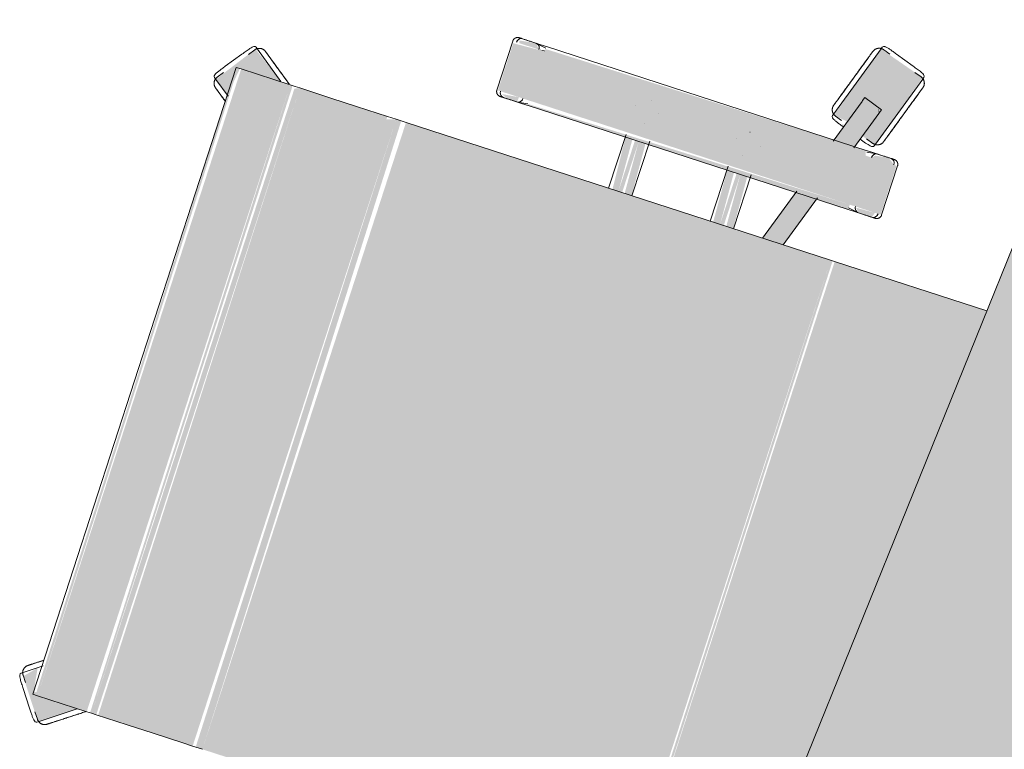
# Model space of a CAD drawing. Header units: millimetres. Extents: x -526411 to -400573, y 47353 to 130199.
# Tile 9 of 256: x -495804 to -495197, y 66559 to 67009. Entities that reach past the tile are written whole.
import ezdxf

# ---------------------------------------------------------------- set-up
doc = ezdxf.new("R2010")
doc.units = ezdxf.units.MM
doc.layers.add('I-FURN', color=30, linetype='Continuous', lineweight=18)

# ---------------------------------------------------------------- blocks, each defined once
blk = doc.blocks.new('80_KA_BT8_bibliotheektafel 8P - Type 1-227600-3e Verdieping - Percelen telling LI')
at = {"layer": 'I-FURN'}
blk.add_hatch(color=122, dxfattribs=at).paths.add_polyline_path([(1.64, 993.8), (5101.64, 993.8), (5101.64, 1893.8), (1.64, 1893.8), (1.64, 1501.89)], flags=0)
blk.add_line((5101.64, 1893.8), (1.64, 1893.8), dxfattribs=at)
blk = doc.blocks.new('82_3B_bureaustoel - directie vierkant - 82_3B_bureaustoel - directie vierkant-V24-3e Verdieping - Percelen telling LI')
at = {"layer": 'I-FURN'}
for points in [[(185.11, 281.78), (203.2, 279.49), (203.4, 252.95), (217.53, 274.15), (192.24, 291.6), (186.91, 284.27)], [(-218.36, 273.54), (-203.2, 253.09), (-201.39, 281.78), (-186.72, 284.01), (-194.54, 290.85), (-217.87, 273.9)], [(-203.2, 278.66), (203.2, 280.69), (202.19, 281.78), (-203.2, 280.08), (-203.2, 279.39)], [(-203.2, 246.88), (203.2, 246.88), (203.2, 278.66), (-203.2, 278.66), (-203.2, 271.98)], [(-203.2, 243.71), (203.2, 245.33), (203.2, 246.88), (-203.2, 244.69), (-203.2, 243.85)], [(-203.2, 240.7), (203.2, 240.7), (201.74, 243.71), (-203.2, 243.71)], [(-203.2, 220.63), (203.2, 220.63), (203.2, 240.7), (-203.2, 239.47), (-203.2, 234.11)], [(-203.2, 203.86), (203.2, 203.86), (203.2, 220.63), (-203.2, 220.63)], [(-203.2, 183.93), (203.2, 183.93), (203.2, 203.86), (-203.2, 203.86), (-203.2, 190.6)], [(-203.2, 178.18), (203.2, 178.18), (201.24, 183.93), (-203.2, 183.93)], [(-203.2, 171.84), (203.2, 174.92), (203.2, 178.18), (-203.2, 176.21), (-203.2, 173.43)], [(-203.2, -103.38), (203.2, -103.38), (203.2, 171.84), (-203.2, 171.84), (-203.2, -93.24)], [(239.51, 104), (271.26, 104), (270.07, 124.06), (239.51, 124.06), (239.51, 110.35)], [(236.34, -104), (239.51, -104), (237.27, 104), (236.34, 102.97), (236.34, -103.67)], [(239.51, -104), (271.26, -104), (271.26, 104), (239.51, 104), (239.51, -71.85)], [(271.26, 104), (271.88, 104.2), (271.26, 107.55)], [(271.26, -104), (274.44, -102.97), (272.85, 104), (271.26, 104), (271.26, -61.54)], [(203.2, 34.13), (236.34, 35.86), (236.34, 40.26), (203.2, 38.03), (203.2, 34.88)], [(203.2, 31.75), (236.34, 31.75), (236.34, 34.13), (203.2, 34.13)], [(203.2, 25.62), (236.34, 27.34), (236.34, 31.75), (203.2, 30.11), (203.2, 25.97)], [(203.2, -31.75), (236.34, -30.02), (236.34, -25.62), (203.2, -27.26), (203.2, -31)], [(203.2, -34.13), (236.34, -34.13), (236.34, -31.75), (203.2, -31.75)], [(203.2, -40.26), (236.34, -38.62), (236.34, -34.13), (203.2, -35.77), (203.2, -39.91)], [(299.1, -103.86), (301.82, -102.55), (299.25, -103.38)], [(-203.2, -106.04), (203.2, -104.71), (203.2, -103.38), (-203.2, -104.71)], [(-203.2, -176.18), (203.2, -204.6), (203.2, -106.04), (-203.2, -106.04)], [(239.51, -124.06), (271.26, -124.06), (271.26, -104), (239.51, -104), (239.51, -122.72)]]:
    blk.add_hatch(color=122, dxfattribs=at).paths.add_polyline_path(points, flags=0)
h = blk.add_hatch(color=122, dxfattribs=at)
h.paths.add_polyline_path([(236.34, 110.7), (239.51, 110.35), (238.1, 121.06), (236.34, 116.69), (236.34, 115.66)], flags=0)
h.paths.add_polyline_path([(271.26, 107.82), (274.44, 110.74), (272.86, 120.9), (271.26, 120.38), (271.26, 108.21)], flags=0)
h = blk.add_hatch(color=122, dxfattribs=at)
h.paths.add_polyline_path([(203.2, -72.7), (236.34, -83.47), (236.34, -70.11), (203.2, -59.35)], flags=0)
h.paths.add_polyline_path([(274.44, -95.85), (298.44, -103.65), (302.36, -91.57), (274.44, -82.49), (274.44, -92.66)], flags=0)
h = blk.add_hatch(color=122, dxfattribs=at)
h.paths.add_polyline_path([(279.21, -107.41), (327.8, -122.63), (336.73, -92.72), (288.85, -77.73), (287.75, -86.82), (302.08, -92.44), (296.79, -103.11), (282.15, -98.35), (280.02, -104.92)], flags=0)
h.paths.add_polyline_path([(284.43, -85.74), (285.28, -86.02), (285.03, -83.75)], flags=0)
h = blk.add_hatch(color=122, dxfattribs=at)
h.paths.add_polyline_path([(236.34, -119.44), (239.51, -120.38), (238.87, -108.37), (236.34, -110.7), (236.34, -117.72)], flags=0)
h.paths.add_polyline_path([(271.26, -122.36), (274.44, -117.98), (273.03, -109.44), (271.26, -108.21), (271.26, -120.38)], flags=0)
for p, q in [((-193.05, 292.72), (-192.24, 291.6)), ((-192.24, 291.6), (-184.68, 281.2)), ((184.67, 281.18), (192.24, 291.6)), ((192.24, 291.6), (193.05, 292.72)), ((-201.75, 288.49), (-212.02, 281.02)), ((-201.75, 288.49), (-212.02, 281.02)), ((-193.88, 291.16), (-197.73, 288.36)), ((197.73, 288.36), (193.88, 291.16)), ((212.02, 281.02), (201.75, 288.49)), ((212.02, 281.02), (201.75, 288.49)), ((203.2, 281.84), (-203.2, 281.84)), ((-203.2, 278.66), (-203.2, 281.84)), ((203.2, 281.84), (203.2, 278.66)), ((-217.92, 272.94), (-218.74, 274.06)), ((-213.14, 277.16), (-217, 274.36)), ((-203.2, 246.88), (-203.2, 278.66)), ((203.2, 278.66), (203.2, 246.88)), ((217, 274.36), (213.14, 277.16)), ((218.74, 274.06), (217.92, 272.94)), ((-203.4, 252.95), (-217.92, 272.94)), ((217.92, 272.94), (203.4, 252.95)), ((-203.2, 243.71), (-203.2, 246.88)), ((-203.2, 240.7), (-203.2, 243.71)), ((203.2, 246.88), (203.2, 243.71)), ((203.2, 243.71), (203.2, 240.7)), ((-203.2, 220.63), (-203.2, 240.7)), ((203.2, 240.7), (203.2, 220.63)), ((-203.2, 203.86), (-203.2, 220.63)), ((203.2, 220.63), (203.2, 203.86)), ((-203.2, 183.93), (-203.2, 203.86)), ((203.2, 203.86), (203.2, 183.93)), ((-203.2, 178.18), (-203.2, 183.93)), ((203.2, 183.93), (203.2, 178.18)), ((-203.2, 171.84), (-203.2, 178.18)), ((203.2, 178.18), (203.2, 171.84)), ((203.2, 171.84), (203.2, -103.38)), ((271.26, 124.72), (239.51, 124.72)), ((236.34, 119.44), (236.34, 110.7)), ((274.44, 110.74), (274.44, 119.44)), ((236.34, 111.36), (236.34, 110.7)), ((237.34, 104), (236.37, 110.29)), ((274.41, 110.32), (273.43, 104)), ((274.44, 110.74), (274.44, 111.4)), ((236.34, 104), (236.34, -104)), ((274.44, -104), (274.44, 104)), ((237.93, 40.48), (203.2, 40.48)), ((256.52, 40.48), (256.56, 40.48)), ((247.85, 31.77), (247.85, 31.75)), ((262.93, 31.77), (262.93, 31.81)), ((203.2, 25.4), (238.69, 25.4)), ((256.56, 25.4), (256.51, 25.4)), ((239, -25.4), (203.2, -25.4)), ((256.52, -25.4), (256.56, -25.4)), ((247.85, -31.77), (247.85, -31.81)), ((262.93, -31.77), (262.93, -31.75)), ((203.2, -40.48), (238.16, -40.48)), ((256.56, -40.48), (256.51, -40.48)), ((203.2, -59.35), (237.38, -70.45)), ((237.33, -83.79), (203.2, -72.7)), ((288.67, -78.77), (287.2, -83.3)), ((288.41, -77.02), (289.73, -77.45)), ((289.73, -77.45), (336.73, -92.72)), ((273.51, -82.19), (302.36, -91.57)), ((298.44, -103.65), (273.51, -95.55)), ((301.17, -104.53), (305.1, -92.46)), ((302.36, -91.57), (303.02, -91.78)), ((303.02, -91.78), (305.1, -92.45)), ((335.35, -98.95), (336.82, -94.42)), ((336.73, -92.72), (338.05, -93.15)), ((281.31, -101.42), (279.84, -105.95)), ((332.79, -114.81), (336.71, -102.73)), ((332.79, -114.81), (336.71, -102.73)), ((203.2, -103.38), (203.2, -106.04)), ((203.2, -106.04), (203.2, -204.6)), ((236.37, -110.29), (237.34, -104)), ((273.43, -104), (274.41, -110.32)), ((279.92, -107.64), (278.6, -107.21)), ((326.92, -122.92), (279.92, -107.64)), ((299.1, -103.86), (298.44, -103.65)), ((301.17, -104.53), (299.1, -103.86)), ((236.34, -110.7), (236.34, -119.44)), ((236.34, -110.7), (236.34, -111.36)), ((274.44, -119.44), (274.44, -110.74)), ((274.44, -111.4), (274.44, -110.74)), ((327.99, -121.59), (329.46, -117.06)), ((239.51, -124.72), (271.26, -124.72)), ((328.24, -123.34), (326.92, -122.92))]:
    blk.add_line(p, q, dxfattribs=at)
at = {"layer": 'I-FURN', "flags": 128}
for points in [[(-193.88, 291.16), (-193.72, 291.27), (-193.56, 291.37), (-193.4, 291.47), (-193.23, 291.55), (-193.06, 291.64), (-192.88, 291.71), (-192.7, 291.78), (-192.52, 291.84), (-192.34, 291.9), (-192.16, 291.94), (-191.97, 291.98), (-191.78, 292.02), (-191.59, 292.04), (-191.4, 292.06), (-191.21, 292.07), (-191.02, 292.07), (-190.83, 292.06), (-190.64, 292.05), (-190.45, 292.03), (-190.27, 292), (-190.08, 291.96), (-189.89, 291.92), (-189.71, 291.87), (-189.53, 291.81), (-189.35, 291.74), (-189.17, 291.67), (-189, 291.59), (-188.83, 291.5), (-188.66, 291.41), (-188.5, 291.31), (-188.34, 291.2), (-188.19, 291.09), (-188.04, 290.97), (-187.9, 290.85), (-187.76, 290.72), (-187.62, 290.58), (-187.5, 290.44), (-187.37, 290.3), (-187.26, 290.15), (-187.23, 290.1)], [(187.23, 290.1), (187.34, 290.26), (187.46, 290.4), (187.59, 290.55), (187.72, 290.68), (187.86, 290.81), (188, 290.94), (188.15, 291.06), (188.3, 291.17), (188.46, 291.28), (188.62, 291.38), (188.79, 291.48), (188.95, 291.57), (189.13, 291.65), (189.3, 291.72), (189.48, 291.79), (189.66, 291.85), (189.84, 291.9), (190.03, 291.95), (190.21, 291.99), (190.4, 292.02), (190.59, 292.04), (190.78, 292.06), (190.97, 292.07), (191.16, 292.07), (191.35, 292.06), (191.54, 292.04), (191.73, 292.02), (191.92, 291.99), (192.11, 291.96), (192.29, 291.91), (192.48, 291.86), (192.66, 291.8), (192.83, 291.73), (193.01, 291.66), (193.18, 291.58), (193.35, 291.49), (193.52, 291.4), (193.68, 291.3), (193.84, 291.19), (193.88, 291.16)], [(-181.15, 281.74), (-181.56, 282.31), (-181.97, 282.87), (-182.36, 283.41), (-182.74, 283.93), (-183.11, 284.44), (-183.47, 284.93), (-183.81, 285.4), (-184.14, 285.86), (-184.46, 286.29), (-184.76, 286.71), (-185.04, 287.1), (-185.31, 287.47), (-185.56, 287.82), (-185.8, 288.14), (-186.02, 288.44), (-186.22, 288.72), (-186.41, 288.97), (-186.57, 289.2), (-186.72, 289.41), (-186.85, 289.58), (-186.96, 289.74), (-187.05, 289.86), (-187.12, 289.96), (-187.18, 290.04), (-187.21, 290.08), (-187.23, 290.1)], [(-187.23, 290.1), (-187.22, 290.09), (-187.19, 290.05), (-187.14, 289.98), (-187.07, 289.89), (-186.99, 289.77), (-186.88, 289.63), (-186.76, 289.46), (-186.61, 289.26), (-186.45, 289.04), (-186.27, 288.79), (-186.08, 288.52), (-185.86, 288.23), (-185.63, 287.91), (-185.38, 287.56), (-185.12, 287.2), (-184.84, 286.81), (-184.54, 286.41), (-184.23, 285.98), (-183.9, 285.53), (-183.56, 285.06), (-183.21, 284.58), (-182.84, 284.07), (-182.46, 283.55), (-182.07, 283.01), (-181.67, 282.46), (-181.26, 281.89)], [(181.15, 281.74), (181.56, 282.31), (181.97, 282.87), (182.36, 283.41), (182.74, 283.93), (183.11, 284.44), (183.47, 284.93), (183.81, 285.4), (184.14, 285.86), (184.46, 286.29), (184.76, 286.71), (185.04, 287.1), (185.31, 287.47), (185.56, 287.82), (185.8, 288.14), (186.02, 288.44), (186.22, 288.72), (186.41, 288.97), (186.57, 289.2), (186.72, 289.41), (186.85, 289.58), (186.96, 289.74), (187.05, 289.86), (187.12, 289.96), (187.18, 290.04), (187.21, 290.08), (187.23, 290.1)], [(187.23, 290.1), (187.22, 290.09), (187.19, 290.05), (187.14, 289.98), (187.07, 289.89), (186.99, 289.77), (186.88, 289.63), (186.76, 289.46), (186.61, 289.26), (186.45, 289.04), (186.27, 288.79), (186.08, 288.52), (185.86, 288.23), (185.63, 287.91), (185.38, 287.56), (185.12, 287.2), (184.84, 286.81), (184.54, 286.41), (184.23, 285.98), (183.9, 285.53), (183.56, 285.06), (183.21, 284.58), (182.84, 284.07), (182.46, 283.55), (182.07, 283.01), (181.67, 282.46), (181.26, 281.89)], [(-218.05, 267.71), (-218.16, 267.87), (-218.26, 268.03), (-218.36, 268.19), (-218.45, 268.36), (-218.53, 268.53), (-218.6, 268.71), (-218.67, 268.88), (-218.73, 269.06), (-218.79, 269.25), (-218.84, 269.43), (-218.87, 269.62), (-218.91, 269.81), (-218.93, 269.99), (-218.95, 270.18), (-218.96, 270.37), (-218.96, 270.56), (-218.95, 270.76), (-218.94, 270.95), (-218.92, 271.13), (-218.89, 271.32), (-218.85, 271.51), (-218.81, 271.7), (-218.76, 271.88), (-218.7, 272.06), (-218.63, 272.24), (-218.56, 272.41), (-218.48, 272.59), (-218.39, 272.76), (-218.3, 272.92), (-218.2, 273.09), (-218.1, 273.24), (-217.98, 273.4), (-217.86, 273.55), (-217.74, 273.69), (-217.61, 273.83), (-217.47, 273.96), (-217.33, 274.09), (-217.19, 274.21), (-217.04, 274.33), (-217, 274.36)], [(217, 274.36), (217.15, 274.25), (217.29, 274.13), (217.44, 274), (217.57, 273.87), (217.71, 273.73), (217.83, 273.59), (217.95, 273.44), (218.07, 273.29), (218.17, 273.13), (218.28, 272.97), (218.37, 272.8), (218.46, 272.63), (218.54, 272.46), (218.62, 272.29), (218.68, 272.11), (218.74, 271.93), (218.8, 271.74), (218.84, 271.56), (218.88, 271.37), (218.91, 271.19), (218.93, 271), (218.95, 270.81), (218.96, 270.62), (218.96, 270.43), (218.95, 270.24), (218.94, 270.05), (218.91, 269.86), (218.88, 269.67), (218.85, 269.48), (218.8, 269.3), (218.75, 269.11), (218.69, 268.93), (218.62, 268.75), (218.55, 268.58), (218.47, 268.41), (218.38, 268.24), (218.29, 268.07), (218.19, 267.91), (218.08, 267.75), (218.05, 267.71)], [(-205.97, 251.08), (-206.45, 251.75), (-206.93, 252.41), (-207.42, 253.07), (-207.89, 253.73), (-208.37, 254.39), (-208.84, 255.04), (-209.31, 255.68), (-209.77, 256.31), (-210.23, 256.94), (-210.67, 257.56), (-211.11, 258.17), (-211.55, 258.76), (-211.97, 259.34), (-212.39, 259.91), (-212.79, 260.47), (-213.18, 261.01), (-213.57, 261.54), (-213.93, 262.05), (-214.29, 262.54), (-214.64, 263.01), (-214.96, 263.46), (-215.28, 263.9), (-215.58, 264.31), (-215.87, 264.7), (-216.13, 265.07), (-216.39, 265.42), (-216.62, 265.75), (-216.84, 266.05), (-217.04, 266.33), (-217.23, 266.58), (-217.39, 266.81), (-217.54, 267.01), (-217.67, 267.19), (-217.78, 267.34), (-217.87, 267.47), (-217.95, 267.57), (-218, 267.64), (-218.03, 267.69), (-218.05, 267.71)], [(-218.05, 267.71), (-218.04, 267.7), (-218.01, 267.66), (-217.96, 267.59), (-217.9, 267.5), (-217.81, 267.38), (-217.7, 267.23), (-217.58, 267.06), (-217.44, 266.87), (-217.28, 266.64), (-217.1, 266.4), (-216.9, 266.13), (-216.68, 265.83), (-216.45, 265.51), (-216.2, 265.17), (-215.94, 264.81), (-215.66, 264.42), (-215.36, 264.01), (-215.05, 263.58), (-214.73, 263.13), (-214.39, 262.67), (-214.03, 262.18), (-213.67, 261.68), (-213.29, 261.16), (-212.9, 260.62), (-212.5, 260.07), (-212.08, 259.5), (-211.66, 258.92), (-211.23, 258.33), (-210.79, 257.72), (-210.35, 257.11), (-209.89, 256.48), (-209.43, 255.85), (-208.97, 255.21), (-208.5, 254.56), (-208.02, 253.91), (-207.55, 253.25), (-207.06, 252.59), (-206.58, 251.93), (-206.1, 251.26), (-205.97, 251.08)], [(205.97, 251.08), (206.45, 251.75), (206.93, 252.41), (207.42, 253.07), (207.89, 253.73), (208.37, 254.39), (208.84, 255.04), (209.31, 255.68), (209.77, 256.31), (210.23, 256.94), (210.67, 257.56), (211.11, 258.17), (211.55, 258.76), (211.97, 259.34), (212.39, 259.91), (212.79, 260.47), (213.18, 261.01), (213.57, 261.54), (213.93, 262.05), (214.29, 262.54), (214.64, 263.01), (214.96, 263.46), (215.28, 263.9), (215.58, 264.31), (215.87, 264.7), (216.13, 265.07), (216.39, 265.42), (216.62, 265.75), (216.84, 266.05), (217.04, 266.33), (217.23, 266.58), (217.39, 266.81), (217.54, 267.01), (217.67, 267.19), (217.78, 267.34), (217.87, 267.47), (217.95, 267.57), (218, 267.64), (218.03, 267.69), (218.05, 267.71)], [(218.05, 267.71), (218.04, 267.7), (218.01, 267.66), (217.96, 267.59), (217.9, 267.5), (217.81, 267.38), (217.7, 267.23), (217.58, 267.06), (217.44, 266.87), (217.28, 266.64), (217.1, 266.4), (216.9, 266.13), (216.68, 265.83), (216.45, 265.51), (216.2, 265.17), (215.94, 264.81), (215.66, 264.42), (215.36, 264.01), (215.05, 263.58), (214.73, 263.13), (214.39, 262.67), (214.03, 262.18), (213.67, 261.68), (213.29, 261.16), (212.9, 260.62), (212.5, 260.07), (212.08, 259.5), (211.66, 258.92), (211.23, 258.33), (210.79, 257.72), (210.35, 257.11), (209.89, 256.48), (209.43, 255.85), (208.97, 255.21), (208.5, 254.56), (208.02, 253.91), (207.55, 253.25), (207.06, 252.59), (206.58, 251.93), (206.1, 251.26), (205.97, 251.08)], [(-205.97, 251.08), (-205.49, 250.42), (-205, 249.75), (-204.52, 249.09), (-204.05, 248.43), (-203.57, 247.78)], [(-203.44, 247.6), (-203.92, 248.26), (-204.39, 248.91), (-204.87, 249.58), (-205.36, 250.24), (-205.84, 250.9), (-205.97, 251.08)], [(203.44, 247.6), (203.92, 248.26), (204.39, 248.91), (204.87, 249.58), (205.36, 250.24), (205.84, 250.9), (205.97, 251.08)], [(205.97, 251.08), (205.49, 250.42), (205, 249.75), (204.52, 249.09), (204.05, 248.43), (203.57, 247.78)], [(236.34, 121.54), (236.34, 121.67), (236.35, 121.8), (236.36, 121.92), (236.38, 122.05), (236.4, 122.17), (236.43, 122.3), (236.46, 122.42), (236.5, 122.54), (236.54, 122.66), (236.59, 122.78), (236.64, 122.9), (236.7, 123.01), (236.76, 123.12), (236.82, 123.23), (236.89, 123.34), (236.97, 123.44), (237.05, 123.54), (237.13, 123.64), (237.21, 123.73), (237.3, 123.82), (237.39, 123.91), (237.49, 123.99), (237.59, 124.07), (237.69, 124.14), (237.8, 124.22), (237.91, 124.28), (238.02, 124.34), (238.13, 124.4), (238.25, 124.45), (238.36, 124.5), (238.48, 124.55), (238.6, 124.59), (238.73, 124.62), (238.85, 124.65), (238.97, 124.67), (239.1, 124.69), (239.23, 124.71), (239.35, 124.71), (239.48, 124.72), (239.51, 124.72)], [(236.34, 120.11), (236.34, 120.37), (236.34, 120.61), (236.34, 120.83), (236.34, 121.01), (236.34, 121.17), (236.34, 121.3), (236.34, 121.4), (236.34, 121.48), (236.34, 121.52), (236.34, 121.54)], [(236.34, 121.54), (236.34, 121.53), (236.34, 121.49), (236.34, 121.42), (236.34, 121.32), (236.34, 121.19), (236.34, 121.04), (236.34, 120.86), (236.34, 120.65), (236.34, 120.42), (236.34, 120.16), (236.34, 119.87), (236.34, 119.56), (236.34, 119.23), (236.34, 118.86), (236.34, 118.48), (236.34, 118.07), (236.34, 117.64), (236.34, 117.19), (236.34, 116.72), (236.34, 116.22), (236.34, 115.71), (236.34, 115.18), (236.34, 114.63), (236.34, 114.06), (236.34, 113.48), (236.34, 112.88), (236.34, 112.27), (236.34, 111.64), (236.34, 111.01), (236.34, 110.36), (236.34, 109.7), (236.34, 109.03), (236.34, 108.36), (236.34, 107.67), (236.34, 106.98), (236.34, 106.29), (236.34, 105.59), (236.34, 104.89), (236.34, 104.19), (236.34, 104)], [(271.26, 124.72), (271.39, 124.72), (271.52, 124.71), (271.64, 124.7), (271.77, 124.68), (271.89, 124.66), (272.02, 124.63), (272.14, 124.6), (272.26, 124.56), (272.38, 124.52), (272.5, 124.47), (272.62, 124.42), (272.73, 124.36), (272.84, 124.3), (272.95, 124.23), (273.06, 124.16), (273.16, 124.09), (273.26, 124.01), (273.36, 123.93), (273.45, 123.85), (273.54, 123.76), (273.63, 123.66), (273.71, 123.57), (273.79, 123.47), (273.86, 123.36), (273.94, 123.26), (274, 123.15), (274.06, 123.04), (274.12, 122.93), (274.17, 122.81), (274.22, 122.69), (274.27, 122.58), (274.31, 122.45), (274.34, 122.33), (274.37, 122.21), (274.39, 122.08), (274.41, 121.96), (274.43, 121.83), (274.43, 121.71), (274.44, 121.58), (274.44, 121.54)], [(274.44, 104), (274.44, 104.7), (274.44, 105.4), (274.44, 106.1), (274.44, 106.8), (274.44, 107.49), (274.44, 108.17), (274.44, 108.85), (274.44, 109.52), (274.44, 110.18), (274.44, 110.83), (274.44, 111.47), (274.44, 112.1), (274.44, 112.72), (274.44, 113.32), (274.44, 113.91), (274.44, 114.48), (274.44, 115.03), (274.44, 115.57), (274.44, 116.09), (274.44, 116.59), (274.44, 117.06), (274.44, 117.52), (274.44, 117.96), (274.44, 118.37), (274.44, 118.76), (274.44, 119.13), (274.44, 119.47), (274.44, 119.79), (274.44, 120.08), (274.44, 120.35), (274.44, 120.59), (274.44, 120.81), (274.44, 121), (274.44, 121.16), (274.44, 121.29), (274.44, 121.39), (274.44, 121.47), (274.44, 121.52), (274.44, 121.54)], [(274.44, 121.54), (274.44, 121.53), (274.44, 121.49), (274.44, 121.42), (274.44, 121.32), (274.44, 121.19), (274.44, 121.04), (274.44, 120.86), (274.44, 120.65), (274.44, 120.42), (274.44, 120.16), (274.44, 120.11)], [(288.67, -78.77), (288.73, -78.59), (288.8, -78.41), (288.88, -78.24), (288.96, -78.07), (289.05, -77.9), (289.15, -77.74), (289.25, -77.58), (289.36, -77.42), (289.48, -77.27), (289.6, -77.12), (289.73, -76.98), (289.86, -76.85), (290, -76.72), (290.14, -76.59), (290.29, -76.47), (290.44, -76.36), (290.6, -76.25), (290.76, -76.15), (290.93, -76.06), (291.1, -75.97), (291.27, -75.89), (291.45, -75.81), (291.63, -75.75), (291.81, -75.69), (291.99, -75.64), (292.17, -75.59), (292.36, -75.55), (292.55, -75.53), (292.74, -75.5), (292.93, -75.49), (293.12, -75.48), (293.31, -75.48), (293.5, -75.49), (293.69, -75.51), (293.88, -75.53), (294.07, -75.56), (294.25, -75.6), (294.44, -75.64), (294.62, -75.7), (294.67, -75.71)], [(314.22, -82.06), (313.43, -81.81), (312.65, -81.56), (311.88, -81.3), (311.1, -81.05), (310.33, -80.8), (309.57, -80.55), (308.81, -80.31), (308.07, -80.07), (307.33, -79.83), (306.6, -79.59), (305.89, -79.36), (305.19, -79.13), (304.5, -78.91), (303.83, -78.69), (303.18, -78.48), (302.54, -78.27), (301.93, -78.07), (301.33, -77.88), (300.75, -77.69), (300.19, -77.51), (299.66, -77.34), (299.15, -77.17), (298.67, -77.01), (298.2, -76.86), (297.77, -76.72), (297.36, -76.59), (296.98, -76.46), (296.62, -76.35), (296.3, -76.24), (296, -76.15), (295.73, -76.06), (295.49, -75.98), (295.28, -75.91), (295.1, -75.85), (294.95, -75.81), (294.84, -75.77), (294.75, -75.74), (294.7, -75.72), (294.67, -75.71)], [(294.67, -75.71), (294.69, -75.72), (294.73, -75.73), (294.81, -75.76), (294.92, -75.79), (295.06, -75.84), (295.23, -75.9), (295.43, -75.96), (295.66, -76.04), (295.92, -76.12), (296.21, -76.22), (296.53, -76.32), (296.88, -76.43), (297.25, -76.55), (297.66, -76.68), (298.08, -76.82), (298.54, -76.97), (299.02, -77.13), (299.52, -77.29), (300.05, -77.46), (300.6, -77.64), (301.17, -77.83), (301.76, -78.02), (302.37, -78.22), (303.01, -78.42), (303.66, -78.63), (304.32, -78.85), (305, -79.07), (305.7, -79.3), (306.41, -79.53), (307.13, -79.76), (307.87, -80), (308.61, -80.24), (309.37, -80.49), (310.13, -80.74), (310.89, -80.99), (311.67, -81.24), (312.44, -81.49), (313.22, -81.74), (314, -82), (314.22, -82.06)], [(314.22, -82.06), (315, -82.32), (315.78, -82.57), (316.56, -82.82), (317.33, -83.08), (318.1, -83.33), (318.86, -83.57), (319.62, -83.82), (320.36, -84.06), (321.1, -84.3), (321.83, -84.54), (322.54, -84.77), (323.24, -85), (323.93, -85.22), (324.6, -85.44), (325.25, -85.65), (325.89, -85.86), (326.51, -86.06), (327.1, -86.25), (327.68, -86.44), (328.24, -86.62), (328.77, -86.79), (329.28, -86.96), (329.77, -87.12), (330.23, -87.27), (330.66, -87.41), (331.07, -87.54), (331.45, -87.67), (331.81, -87.78), (332.14, -87.89), (332.43, -87.98), (332.7, -88.07), (332.94, -88.15), (333.15, -88.22), (333.33, -88.27), (333.48, -88.32), (333.59, -88.36), (333.68, -88.39), (333.74, -88.41), (333.76, -88.41)], [(333.76, -88.42), (333.75, -88.41), (333.7, -88.4), (333.62, -88.37), (333.51, -88.33), (333.37, -88.29), (333.2, -88.23), (333, -88.17), (332.77, -88.09), (332.51, -88.01), (332.22, -87.91), (331.9, -87.81), (331.55, -87.7), (331.18, -87.58), (330.78, -87.45), (330.35, -87.31), (329.89, -87.16), (329.41, -87), (328.91, -86.84), (328.38, -86.67), (327.83, -86.49), (327.26, -86.3), (326.67, -86.11), (326.06, -85.91), (325.43, -85.71), (324.78, -85.5), (324.11, -85.28), (323.43, -85.06), (322.73, -84.83), (322.02, -84.6), (321.3, -84.37), (320.56, -84.13), (319.82, -83.89), (319.07, -83.64), (318.31, -83.39), (317.54, -83.14), (316.77, -82.89), (315.99, -82.64), (315.21, -82.39), (314.43, -82.13), (314.22, -82.06)], [(333.76, -88.42), (333.94, -88.48), (334.12, -88.55), (334.29, -88.62), (334.46, -88.71), (334.63, -88.8), (334.8, -88.9), (334.96, -89), (335.11, -89.11), (335.26, -89.22), (335.41, -89.35), (335.55, -89.47), (335.69, -89.61), (335.82, -89.75), (335.94, -89.89), (336.06, -90.04), (336.18, -90.19), (336.28, -90.35), (336.38, -90.51), (336.48, -90.68), (336.56, -90.84), (336.65, -91.02), (336.72, -91.19), (336.79, -91.37), (336.84, -91.55), (336.9, -91.74), (336.94, -91.92), (336.98, -92.11), (337.01, -92.3), (337.03, -92.49), (337.04, -92.68), (337.05, -92.87), (337.05, -93.06), (337.04, -93.25), (337.03, -93.44), (337, -93.63), (336.97, -93.81), (336.93, -94), (336.89, -94.18), (336.83, -94.37), (336.82, -94.42)], [(236.34, -104), (236.34, -104.7), (236.34, -105.4), (236.34, -106.1), (236.34, -106.8), (236.34, -107.49), (236.34, -108.17), (236.34, -108.85), (236.34, -109.52), (236.34, -110.18), (236.34, -110.83), (236.34, -111.47), (236.34, -112.1), (236.34, -112.72), (236.34, -113.32), (236.34, -113.91), (236.34, -114.48), (236.34, -115.03), (236.34, -115.57), (236.34, -116.09), (236.34, -116.59), (236.34, -117.06), (236.34, -117.52), (236.34, -117.96), (236.34, -118.37), (236.34, -118.76), (236.34, -119.13), (236.34, -119.47), (236.34, -119.79), (236.34, -120.08), (236.34, -120.35), (236.34, -120.59), (236.34, -120.81), (236.34, -121), (236.34, -121.16), (236.34, -121.29), (236.34, -121.39), (236.34, -121.47), (236.34, -121.52), (236.34, -121.54)], [(274.44, -121.54), (274.44, -121.53), (274.44, -121.49), (274.44, -121.42), (274.44, -121.32), (274.44, -121.19), (274.44, -121.04), (274.44, -120.86), (274.44, -120.65), (274.44, -120.42), (274.44, -120.16), (274.44, -119.87), (274.44, -119.56), (274.44, -119.23), (274.44, -118.86), (274.44, -118.48), (274.44, -118.07), (274.44, -117.64), (274.44, -117.19), (274.44, -116.72), (274.44, -116.22), (274.44, -115.71), (274.44, -115.18), (274.44, -114.63), (274.44, -114.06), (274.44, -113.48), (274.44, -112.88), (274.44, -112.27), (274.44, -111.64), (274.44, -111.01), (274.44, -110.36), (274.44, -109.7), (274.44, -109.03), (274.44, -108.36), (274.44, -107.67), (274.44, -106.98), (274.44, -106.29), (274.44, -105.59), (274.44, -104.89), (274.44, -104.19), (274.44, -104)], [(282.9, -111.95), (282.72, -111.89), (282.54, -111.82), (282.36, -111.74), (282.19, -111.66), (282.03, -111.57), (281.86, -111.47), (281.7, -111.37), (281.55, -111.26), (281.4, -111.14), (281.25, -111.02), (281.11, -110.89), (280.97, -110.76), (280.84, -110.62), (280.72, -110.48), (280.6, -110.33), (280.48, -110.17), (280.38, -110.02), (280.28, -109.85), (280.18, -109.69), (280.09, -109.52), (280.01, -109.35), (279.94, -109.17), (279.87, -108.99), (279.81, -108.81), (279.76, -108.63), (279.72, -108.44), (279.68, -108.26), (279.65, -108.07), (279.63, -107.88), (279.61, -107.69), (279.61, -107.5), (279.61, -107.31), (279.62, -107.12), (279.63, -106.93), (279.65, -106.74), (279.69, -106.55), (279.72, -106.36), (279.77, -106.18), (279.82, -106), (279.84, -105.95)], [(302.44, -118.3), (301.66, -118.05), (300.88, -117.79), (300.1, -117.54), (299.33, -117.29), (298.56, -117.04), (297.8, -116.79), (297.04, -116.54), (296.29, -116.3), (295.56, -116.06), (294.83, -115.83), (294.12, -115.59), (293.42, -115.37), (292.73, -115.14), (292.06, -114.93), (291.41, -114.71), (290.77, -114.51), (290.15, -114.31), (289.55, -114.11), (288.98, -113.92), (288.42, -113.74), (287.89, -113.57), (287.38, -113.41), (286.89, -113.25), (286.43, -113.1), (286, -112.96), (285.59, -112.82), (285.2, -112.7), (284.85, -112.58), (284.52, -112.48), (284.22, -112.38), (283.96, -112.29), (283.72, -112.22), (283.51, -112.15), (283.33, -112.09), (283.18, -112.04), (283.06, -112), (282.98, -111.98), (282.92, -111.96), (282.9, -111.95)], [(282.9, -111.95), (282.91, -111.95), (282.96, -111.97), (283.04, -111.99), (283.15, -112.03), (283.29, -112.08), (283.46, -112.13), (283.66, -112.2), (283.89, -112.27), (284.15, -112.36), (284.44, -112.45), (284.76, -112.55), (285.11, -112.67), (285.48, -112.79), (285.88, -112.92), (286.31, -113.06), (286.76, -113.21), (287.24, -113.36), (287.75, -113.53), (288.27, -113.7), (288.82, -113.88), (289.4, -114.06), (289.99, -114.25), (290.6, -114.45), (291.23, -114.66), (291.88, -114.87), (292.55, -115.08), (293.23, -115.31), (293.93, -115.53), (294.64, -115.76), (295.36, -116), (296.09, -116.24), (296.84, -116.48), (297.59, -116.72), (298.35, -116.97), (299.12, -117.22), (299.89, -117.47), (300.67, -117.72), (301.45, -117.98), (302.23, -118.23), (302.44, -118.3)], [(236.34, -121.54), (236.34, -121.53), (236.34, -121.49), (236.34, -121.42), (236.34, -121.32), (236.34, -121.19), (236.34, -121.04), (236.34, -120.86), (236.34, -120.65), (236.34, -120.42), (236.34, -120.16), (236.34, -120.11)], [(274.44, -120.11), (274.44, -120.37), (274.44, -120.61), (274.44, -120.83), (274.44, -121.01), (274.44, -121.17), (274.44, -121.3), (274.44, -121.4), (274.44, -121.48), (274.44, -121.52), (274.44, -121.54)], [(302.44, -118.3), (303.22, -118.55), (304, -118.81), (304.78, -119.06), (305.56, -119.31), (306.33, -119.56), (307.09, -119.81), (307.84, -120.05), (308.59, -120.3), (309.33, -120.54), (310.05, -120.77), (310.77, -121), (311.47, -121.23), (312.15, -121.46), (312.82, -121.67), (313.48, -121.89), (314.11, -122.09), (314.73, -122.29), (315.33, -122.49), (315.91, -122.68), (316.46, -122.86), (317, -123.03), (317.51, -123.19), (317.99, -123.35), (318.45, -123.5), (318.89, -123.64), (319.3, -123.78), (319.68, -123.9), (320.04, -124.02), (320.36, -124.12), (320.66, -124.22), (320.93, -124.31), (321.17, -124.38), (321.38, -124.45), (321.56, -124.51), (321.7, -124.56), (321.82, -124.6), (321.91, -124.62), (321.96, -124.64), (321.99, -124.65)], [(321.99, -124.65), (321.97, -124.65), (321.93, -124.63), (321.85, -124.6), (321.74, -124.57), (321.6, -124.52), (321.43, -124.47), (321.23, -124.4), (321, -124.33), (320.74, -124.24), (320.45, -124.15), (320.13, -124.05), (319.78, -123.93), (319.4, -123.81), (319, -123.68), (318.57, -123.54), (318.12, -123.39), (317.64, -123.24), (317.14, -123.07), (316.61, -122.9), (316.06, -122.72), (315.49, -122.54), (314.9, -122.35), (314.28, -122.15), (313.65, -121.94), (313, -121.73), (312.34, -121.51), (311.65, -121.29), (310.96, -121.07), (310.25, -120.84), (309.52, -120.6), (308.79, -120.36), (308.05, -120.12), (307.29, -119.88), (306.53, -119.63), (305.76, -119.38), (304.99, -119.13), (304.21, -118.88), (303.43, -118.62), (302.65, -118.37), (302.44, -118.3)], [(239.51, -124.72), (239.39, -124.72), (239.26, -124.71), (239.13, -124.7), (239.01, -124.68), (238.88, -124.66), (238.76, -124.63), (238.64, -124.6), (238.52, -124.56), (238.4, -124.52), (238.28, -124.47), (238.16, -124.42), (238.05, -124.36), (237.94, -124.3), (237.83, -124.23), (237.72, -124.16), (237.62, -124.09), (237.52, -124.01), (237.42, -123.93), (237.33, -123.85), (237.24, -123.76), (237.15, -123.66), (237.07, -123.57), (236.99, -123.47), (236.91, -123.36), (236.84, -123.26), (236.78, -123.15), (236.71, -123.04), (236.66, -122.93), (236.6, -122.81), (236.55, -122.69), (236.51, -122.58), (236.47, -122.45), (236.44, -122.33), (236.41, -122.21), (236.39, -122.08), (236.37, -121.96), (236.35, -121.83), (236.34, -121.71), (236.34, -121.58), (236.34, -121.54)], [(274.44, -121.54), (274.44, -121.67), (274.43, -121.8), (274.42, -121.92), (274.4, -122.05), (274.38, -122.17), (274.35, -122.3), (274.32, -122.42), (274.28, -122.54), (274.24, -122.66), (274.19, -122.78), (274.14, -122.9), (274.08, -123.01), (274.02, -123.12), (273.95, -123.23), (273.88, -123.34), (273.81, -123.44), (273.73, -123.54), (273.65, -123.64), (273.57, -123.73), (273.48, -123.82), (273.38, -123.91), (273.29, -123.99), (273.19, -124.07), (273.08, -124.14), (272.98, -124.22), (272.87, -124.28), (272.76, -124.34), (272.65, -124.4), (272.53, -124.45), (272.41, -124.5), (272.3, -124.55), (272.17, -124.59), (272.05, -124.62), (271.93, -124.65), (271.8, -124.67), (271.68, -124.69), (271.55, -124.71), (271.43, -124.71), (271.3, -124.72), (271.26, -124.72)], [(327.99, -121.59), (327.93, -121.77), (327.86, -121.95), (327.78, -122.12), (327.7, -122.3), (327.61, -122.46), (327.51, -122.63), (327.41, -122.79), (327.3, -122.94), (327.18, -123.09), (327.06, -123.24), (326.93, -123.38), (326.8, -123.52), (326.66, -123.65), (326.52, -123.77), (326.37, -123.89), (326.21, -124.01), (326.06, -124.11), (325.89, -124.21), (325.73, -124.31), (325.56, -124.4), (325.39, -124.48), (325.21, -124.55), (325.03, -124.62), (324.85, -124.68), (324.67, -124.73), (324.48, -124.77), (324.3, -124.81), (324.11, -124.84), (323.92, -124.86), (323.73, -124.88), (323.54, -124.88), (323.35, -124.88), (323.16, -124.87), (322.97, -124.86), (322.78, -124.83), (322.59, -124.8), (322.4, -124.77), (322.22, -124.72), (322.04, -124.67), (321.99, -124.65)]]:
    blk.add_lwpolyline(points, dxfattribs=at)
at = {"layer": 'I-FURN'}
for centre, major_axis, ratio, start_param, end_param in [((239.51, 119.44), (-3.17, 0), 0.918218, 4.712389, 6.283185), ((239.51, 119.44), (3.17, 0), 0.918252, 1.832596, 3.141593), ((271.26, 119.44), (-3.17, 0), 0.918218, 3.141593, 4.712389), ((271.26, 119.44), (3.17, 0), 0.918252, 0, 1.308997), ((239.51, 110.7), (-3.17, 0), 0.918218, 0, 1.570796), ((239.51, 110.7), (3.17, 0), 0.918252, 3.141593, 4.45059), ((271.22, 110.74), (-3.22, 0), 0.918252, 1.570796, 3.141593), ((271.22, 110.74), (3.22, 0), 0.918218, 4.727082, 6.283185), ((239.51, -110.7), (3.17, 0), 0.918218, 1.570796, 3.141593), ((239.51, -110.7), (3.17, 0), 0.918252, 1.832596, 3.141593), ((271.22, -110.74), (3.22, 0), 0.918218, 0, 1.570796), ((271.22, -110.74), (3.22, 0), 0.918252, 0, 1.308997), ((239.51, -119.44), (3.17, 0), 0.918218, 3.141593, 4.712389), ((239.51, -119.44), (3.17, 0), 0.918252, 3.141593, 4.45059), ((271.26, -119.44), (3.17, 0), 0.918218, 4.712389, 6.283185), ((271.26, -119.44), (3.18, 0), 0.918252, 4.974188, 6.283185)]:
    blk.add_ellipse(centre, major_axis=major_axis, ratio=ratio, start_param=start_param, end_param=end_param, dxfattribs=at)
for points, knots in [([(-193.05, 292.72), (-193.35, 293.13), (-194.04, 293.32), (-195.49, 292.76), (-197.03, 291.86), (-199.13, 290.39), (-200.86, 289.13), (-201.75, 288.49)], [0, 0, 0, 0, 0.285714, 0.428571, 0.571429, 0.785714, 1, 1, 1, 1]), ([(201.75, 288.49), (201.01, 289.02), (199.98, 289.78), (198.72, 290.68), (197.55, 291.5), (196.14, 292.42), (194.95, 293), (194.23, 293.17), (193.61, 293.18), (193.25, 292.97), (193.05, 292.72)], [0, 0, 0, 0, 0.166667, 0.25, 0.333333, 0.5, 0.666667, 0.75, 0.833333, 1, 1, 1, 1]), ([(-212.02, 281.02), (-212.76, 280.49), (-213.8, 279.74), (-215.04, 278.82), (-216.18, 277.96), (-217.49, 276.9), (-218.42, 275.95), (-218.8, 275.32), (-219, 274.73), (-218.91, 274.33), (-218.74, 274.06)], [0, 0, 0, 0, 0.166667, 0.25, 0.333333, 0.5, 0.666667, 0.75, 0.833333, 1, 1, 1, 1]), ([(218.74, 274.06), (219.04, 274.47), (219, 275.19), (218.02, 276.4), (216.69, 277.58), (214.64, 279.12), (212.91, 280.38), (212.02, 281.02)], [0, 0, 0, 0, 0.285714, 0.428571, 0.571429, 0.785714, 1, 1, 1, 1]), ([(288.41, -77.02), (288.11, -76.94), (287.69, -76.98), (287.19, -77.35), (286.72, -77.91), (286.09, -79.08), (285.49, -80.65), (285.03, -82), (284.54, -83.47), (284.15, -84.69), (283.87, -85.56)], [0, 0, 0, 0, 0.166667, 0.25, 0.333333, 0.5, 0.666667, 0.75, 0.833333, 1, 1, 1, 1]), ([(336.71, -102.73), (336.99, -101.86), (337.39, -100.64), (337.86, -99.17), (338.28, -97.8), (338.71, -96.18), (338.9, -94.86), (338.85, -94.13), (338.66, -93.54), (338.35, -93.26), (338.05, -93.15)], [0, 0, 0, 0, 0.166667, 0.25, 0.333333, 0.5, 0.666667, 0.75, 0.833333, 1, 1, 1, 1]), ([(279.94, -97.64), (279.49, -99.03), (278.82, -101.05), (278.13, -103.41), (277.75, -105.15), (277.76, -106.59), (278.24, -107.1), (278.6, -107.21)], [0, 0, 0, 0, 0.285714, 0.428571, 0.571429, 0.785714, 1, 1, 1, 1]), ([(328.24, -123.34), (328.72, -123.5), (329.4, -123.25), (330.24, -121.94), (330.96, -120.31), (331.79, -117.88), (332.45, -115.85), (332.79, -114.81)], [0, 0, 0, 0, 0.285714, 0.428571, 0.571429, 0.785714, 1, 1, 1, 1])]:
    blk.add_open_spline(points, degree=3, knots=knots, dxfattribs=at)

msp = doc.modelspace()

# ---------------------------------------------------------------- block references
at = {"layer": 'I-FURN'}
for name, p, rotation in [('80_KA_BT8_bibliotheektafel 8P - Type 1-227600-3e Verdieping - Percelen telling LI', (-493776.65, 65316.46), 68.0107090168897), ('82_3B_bureaustoel - directie vierkant - 82_3B_bureaustoel - directie vierkant-V24-3e Verdieping - Percelen telling LI', (-495465.57, 66699.01), 72.01070901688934)]:
    msp.add_blockref(name, p, dxfattribs=dict(at, rotation=rotation))

doc.saveas('drawing.dxf')
